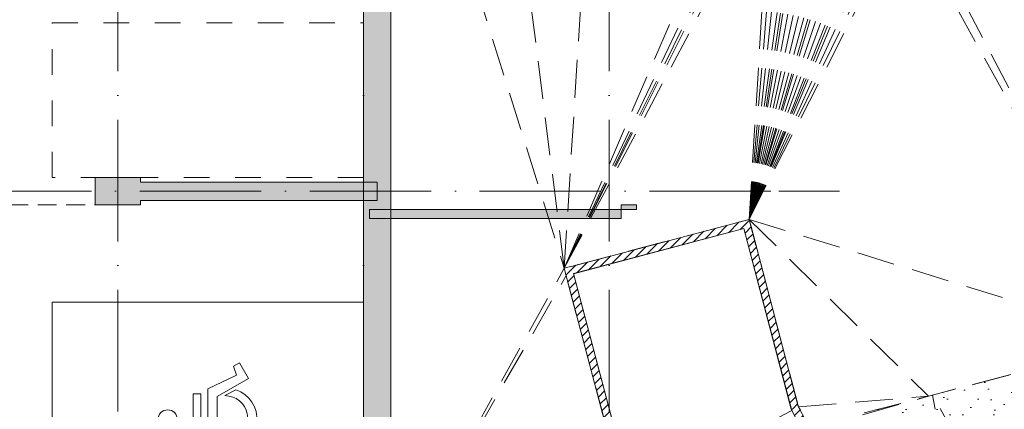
# Model space of a CAD drawing. Header units: millimetres. Extents: x -287545 to 1001608, y -673832 to 307178.
# Tile 28 of 64: x 67013 to 83245, y -47390 to -40975. Entities that reach past the tile are written whole.
import ezdxf
from ezdxf.enums import TextEntityAlignment as Align

# ---------------------------------------------------------------- set-up
doc = ezdxf.new("R2010")
doc.units = ezdxf.units.MM
doc.header["$MEASUREMENT"] = 0
for name, pattern in [('B0701', [468.239987, 311.999989, -156.239998]), ('B0703', [937.400007, 625, -312.400007]), ('Dashed', [846.666667, 423.333333, -423.333333]), ('v1', [2800, 1000, -400, 0, -400, 1000, 0])]:
    doc.linetypes.add(name, pattern=pattern)
for name, color, linetype in [('21 Buitenwanden', 7, 'Continuous'), ('21 Buitenwanden Doorsnede-arcering', 7, 'Continuous'), ('22 NC Binnenwanden', 7, 'Continuous'), ('22 NC Binnenwanden Doorsnede-arcering', 7, 'Continuous'), ('28 Draagconstructies - Kolommen INT', 7, 'Continuous'), ('28 Draagconstructies - Kolommen INT Doorsnede-arcering', 7, 'Continuous'), ('90 Terrein Inrichting', 7, 'Continuous'), ('90 Terrein omgeving', 7, 'Continuous'), ('90 Terrein omgeving Afdek-arcering', 7, 'Continuous'), ('90 Terrein omgeving Doorsnede-arcering', 7, 'Continuous'), ('A Stramien', 7, 'Continuous'), ('Info Algemeen', 7, 'Continuous')]:
    doc.layers.add(name, color=color, linetype=linetype)
doc.styles.add('GENERATED_STYLE_4', font='arial.ttf')
pattern_1 = [(45, (0, 0), (-70.71068, 70.71068), [])]

# ---------------------------------------------------------------- blocks, each defined once
blk = doc.blocks.new('Mesh_2_1', base_point=(72780, -44250))
at = {"layer": '90 Terrein omgeving Afdek-arcering', "linetype": 'Continuous', "lineweight": 0, "true_color": 0xb9d3a7}
blk.add_hatch(color=9, dxfattribs=at).paths.add_polyline_path([(72780, -44250), (76930, -44250), (76930, -44100), (72780, -44100)])
at = {"layer": '90 Terrein omgeving', "color": 252, "linetype": 'Continuous', "lineweight": 0, "true_color": 0x969696, "flags": 128}
blk.add_lwpolyline([(72780, -44250), (76930, -44250), (76930, -44100), (72780, -44100)], close=True, dxfattribs=at)
blk = doc.blocks.new('Mesh_5_1', base_point=(76930, -44025))
at = {"layer": '90 Terrein omgeving Afdek-arcering', "linetype": 'Continuous', "lineweight": 0, "true_color": 0xb9d3a7}
blk.add_hatch(color=9, dxfattribs=at).paths.add_polyline_path([(76930, -44025), (76930, -44100), (77180, -44100), (77180, -44025)])
at = {"layer": '90 Terrein omgeving', "color": 252, "linetype": 'Continuous', "lineweight": 0, "true_color": 0x969696, "flags": 128}
blk.add_lwpolyline([(76930, -44025), (76930, -44100), (77180, -44100), (77180, -44025)], close=True, dxfattribs=at)
blk = doc.blocks.new('Mesh_8_1', base_point=(73130, -35925))
at = {"layer": '90 Terrein omgeving', "color": 255, "linetype": 'B0703', "lineweight": 0}
for p, q in [((73130, -35925), (75991, -45068)), ((75991, -45068), (74833, -35925)), ((76536, -36300), (74833, -35925)), ((75991, -45068), (76536, -36300)), ((78981, -38151), (76536, -36300)), ((75991, -45068), (78981, -38151)), ((75991, -45068), (79153, -38395)), ((75991, -45068), (79228, -38494)), ((75991, -45068), (79278, -38560)), ((75991, -45068), (79384, -38685)), ((79037, -44263), (79384, -38685)), ((79037, -44263), (79498, -38804)), ((79037, -44263), (79619, -38915)), ((79037, -44263), (79747, -39019)), ((79037, -44263), (79831, -39079)), ((79037, -44263), (79886, -39116)), ((79037, -44263), (80003, -39183)), ((79037, -44263), (81605, -39240)), ((79037, -44263), (80124, -39241)), ((85492, -46252), (81605, -39240)), ((87305, -41951), (81787, -39169)), ((85492, -46252), (81787, -39169)), ((79037, -44263), (80249, -39289)), ((79037, -44263), (81443, -39290)), ((79037, -44263), (80377, -39328)), ((79037, -44263), (81277, -39332)), ((79037, -44263), (80477, -39351)), ((79037, -44263), (81110, -39363)), ((79037, -44263), (80543, -39364)), ((79037, -44263), (81026, -39373)), ((79037, -44263), (80677, -39380)), ((79037, -44263), (80947, -39382)), ((79037, -44263), (80812, -39386)), ((85492, -46252), (87305, -41951)), ((87338, -42065), (87305, -41951)), ((85492, -46252), (87338, -42065)), ((79037, -44263), (85492, -46252)), ((79037, -44263), (81998, -47175)), ((73130, -50206), (75991, -45068)), ((73130, -50206), (76022, -45189)), ((79853, -47350), (81998, -47175)), ((73130, -50206), (76790, -48092))]:
    blk.add_line(p, q, dxfattribs=at)
at = {"layer": '90 Terrein omgeving', "color": 252, "linetype": 'B0703', "lineweight": 0, "true_color": 0x969696, "flags": 128}
blk.add_lwpolyline([(73130, -35925), (73130, -50206), (76790, -49236), (76790, -48092), (76022, -45189), (75991, -45068), (79037, -44263), (79853, -47350), (80049, -47724), (81998, -47175), (85492, -46252), (88222, -45192), (87338, -42065, 0.014787), (87305, -41951, -0.009433), (87078, -40886, 0.029447), (86889, -40082, 0.132457), (86126, -38887, 0.175092), (84434, -38195, 0.003145), (84391, -38194, 0.081597), (83441, -38402, 0.026375), (82545, -38813, -0.020839), (81787, -39169, -0.068942), (81026, -39373, -0.076511), (80477, -39351, -0.098735), (79831, -39079, -0.079096), (79228, -38494, -0.024505), (78739, -37774, 0.027053), (78242, -37047, 0.091945), (77641, -36498, 0.126478), (76874, -36287, 0.037205), (76536, -36300), (76536, -35925), (74833, -35925)], format="xyb", close=True, dxfattribs=at)
blk = doc.blocks.new('Parkeerplaatsen 27 KM_5')
at = {"layer": '90 Terrein Inrichting', "color": 255, "linetype": 'Continuous', "lineweight": 0}
for p, q in [((2550, 5130), (0, 5130)), ((0, 5130), (0, 0)), ((3956, 2409), (3956, 3228)), ((4116, 3068), (4116, 2807)), ((4116, 2807), (4537, 2807)), ((4537, 2807), (4537, 2679)), ((3918, 2743), (3918, 2594)), ((4537, 2679), (4107, 2679)), ((4107, 2679), (4107, 2564)), ((4107, 2564), (4624, 2564)), ((4624, 2564), (4849, 2091)), ((4496, 2409), (3956, 2409)), ((4792, 1895), (4496, 2409)), ((4510, 2284), (4605, 2105)), ((4849, 2091), (4994, 2143)), ((4994, 2143), (5048, 2043)), ((5048, 2043), (4792, 1895)), ((0, 0), (2550, 0))]:
    blk.add_line(p, q, dxfattribs=at)
at = {"layer": '90 Terrein Inrichting', "color": 255, "linetype": 'Continuous', "lineweight": 0, "flags": 128}
blk.add_lwpolyline([(2550, 0), (6050, 0), (6050, 5130), (2550, 5130)], close=True, dxfattribs=at)
at = {"layer": '90 Terrein Inrichting', "color": 255, "linetype": 'Continuous', "lineweight": 0}
for centre, radius, start, end in [((4116, 3228), 160, 270, 180), ((4117, 2268), 515, 112.7545, 341.4862), ((4132, 2284), 377, 124.6308, 0)]:
    blk.add_arc(centre, radius, start, end, dxfattribs=at)
for p in [(2550, 0), (6050, 0)]:
    blk.add_point(p, dxfattribs=at)
blk = doc.blocks.new('Mesh_19_1', base_point=(80027, -47682))
at = {"layer": '90 Terrein omgeving Afdek-arcering', "linetype": 'Continuous', "lineweight": 0, "true_color": 0xb9d3a7}
h = blk.add_hatch(dxfattribs=at)
h.set_pattern_fill('910_PUNTJES_A_0001', color=9, style=0, pattern_type=2)
h.set_pattern_definition([(45, (0, 800), (-254.5584, 254.5584), [0, -240, 0, -360]), (110, (800, 800), (338.2893, 123.1273), [0, -176, 0, -304])])
h.paths.add_polyline_path([(80027, -47682), (83258, -53846), (83467, -54246), (85665, -53665), (85665, -53667), (88222, -52990), (88222, -45192), (85443, -46264), (82064, -47158)])
at = {"layer": '90 Terrein omgeving', "color": 255, "linetype": 'B0703', "lineweight": 0}
for p, q in [((88222, -52990), (85443, -46264)), ((85665, -53665), (85443, -46264)), ((85665, -53665), (82064, -47158)), ((83258, -53846), (82064, -47158)), ((85665, -53665), (88222, -52990)), ((83258, -53846), (85665, -53665))]:
    blk.add_line(p, q, dxfattribs=at)
at = {"layer": '90 Terrein omgeving', "color": 252, "linetype": 'B0703', "lineweight": 0, "true_color": 0x969696, "flags": 128}
blk.add_lwpolyline([(80027, -47682), (82064, -47158), (85443, -46264), (88222, -45192), (88222, -52990), (85665, -53667), (85665, -53665), (83467, -54246), (83258, -53846)], close=True, dxfattribs=at)
blk = doc.blocks.new('Slab_15_1', base_point=(78415, -48107))
at = {"layer": '90 Terrein omgeving', "color": 253, "linetype": 'Continuous', "lineweight": 0, "true_color": 0x99a3a6, "flags": 128}
blk.add_lwpolyline([(78415, -48107), (76923, -48107), (76143, -45157), (78951, -44414), (79744, -47411)], close=True, dxfattribs=at)
blk = doc.blocks.new('Wall_10_1', base_point=(72905, -76425))
at = {"layer": '21 Buitenwanden Doorsnede-arcering', "linetype": 'Continuous', "lineweight": 0, "true_color": 0x323232}
blk.add_hatch(color=250, dxfattribs=at).paths.add_polyline_path([(72680, -76175), (73130, -76175), (73130, -37484), (72680, -37484)])
at = {"layer": '21 Buitenwanden', "color": 1, "linetype": 'Continuous', "lineweight": 0, "flags": 128}
for points in [[(72680, -37484), (72680, -76175)], [(73130, -76425), (73130, -37484)]]:
    blk.add_lwpolyline(points, dxfattribs=at)
blk = doc.blocks.new('Wall_69_1', base_point=(69005, -43800))
at = {"layer": '22 NC Binnenwanden Doorsnede-arcering', "linetype": 'Continuous', "lineweight": 0}
blk.add_hatch(color=251, dxfattribs=at).paths.add_polyline_path([(69005, -43950), (72905, -43950), (72905, -43650), (69005, -43650)])
at = {"layer": '22 NC Binnenwanden', "color": 1, "linetype": 'Continuous', "lineweight": 0, "flags": 128}
for points in [[(72905, -43650), (69005, -43650)], [(72905, -43950), (72905, -43650)], [(69005, -43950), (72905, -43950)]]:
    blk.add_lwpolyline(points, dxfattribs=at)
blk = doc.blocks.new('Beam_42_1', base_point=(79731, -47387))
at = {"layer": '90 Terrein omgeving Doorsnede-arcering', "linetype": 'Continuous', "lineweight": 0, "true_color": 0x000000}
h = blk.add_hatch(dxfattribs=at)
h.set_pattern_fill('220_GEWAPEND_BETON___PRE_62', color=18, style=0, pattern_type=2)
h.set_pattern_definition(pattern_1)
h.paths.add_polyline_path([(79072, -44382), (78951, -44414), (79731, -47387), (79849, -47342)])
at = {"layer": '90 Terrein omgeving', "color": 2, "linetype": 'Continuous', "lineweight": 0}
for p, q in [((78951, -44414), (79731, -47387)), ((79072, -44382), (79849, -47342))]:
    blk.add_line(p, q, dxfattribs=at)
blk = doc.blocks.new('Beam_43_1', base_point=(79072, -44382))
at = {"layer": '90 Terrein omgeving Doorsnede-arcering', "linetype": 'Continuous', "lineweight": 0, "true_color": 0x000000}
h = blk.add_hatch(dxfattribs=at)
h.set_pattern_fill('220_GEWAPEND_BETON___PRE_62', color=18, style=0, pattern_type=2)
h.set_pattern_definition(pattern_1)
h.paths.add_polyline_path([(76111, -45036), (76143, -45157), (79072, -44382), (79040, -44262)])
at = {"layer": '90 Terrein omgeving', "color": 2, "linetype": 'Continuous', "lineweight": 0}
for p, q in [((79040, -44262), (76111, -45036)), ((79040, -44262), (79072, -44382)), ((78951, -44414), (76143, -45157))]:
    blk.add_line(p, q, dxfattribs=at)
blk = doc.blocks.new('Beam_44_1', base_point=(76111, -45036))
at = {"layer": '90 Terrein omgeving Doorsnede-arcering', "linetype": 'Continuous', "lineweight": 0, "true_color": 0x000000}
h = blk.add_hatch(dxfattribs=at)
h.set_pattern_fill('220_GEWAPEND_BETON___PRE_62', color=18, style=0, pattern_type=2)
h.set_pattern_definition(pattern_1)
h.paths.add_polyline_path([(76790, -48092), (76915, -48075), (76111, -45036), (75991, -45068)])
at = {"layer": '90 Terrein omgeving', "color": 2, "linetype": 'Continuous', "lineweight": 0}
for p, q in [((76111, -45036), (75991, -45068)), ((75991, -45068), (76790, -48092)), ((76143, -45157), (76915, -48075))]:
    blk.add_line(p, q, dxfattribs=at)
blk = doc.blocks.new('Beam_45_1', base_point=(79731, -47387))
at = {"layer": '90 Terrein omgeving Doorsnede-arcering', "linetype": 'Continuous', "lineweight": 0, "true_color": 0x000000}
h = blk.add_hatch(dxfattribs=at)
h.set_pattern_fill('220_GEWAPEND_BETON___PRE_62', color=18, style=0, pattern_type=2)
h.set_pattern_definition(pattern_1)
h.paths.add_polyline_path([(79871, -47653), (79981, -47595), (79849, -47342), (79731, -47387)])
at = {"layer": '90 Terrein omgeving', "color": 2, "linetype": 'Continuous', "lineweight": 0}
for p, q in [((79731, -47387), (79871, -47653)), ((79849, -47342), (79981, -47595))]:
    blk.add_line(p, q, dxfattribs=at)
blk = doc.blocks.new('Column_91_1', base_point=(68630, -43800))
at = {"layer": '28 Draagconstructies - Kolommen INT Doorsnede-arcering', "linetype": 'Continuous', "lineweight": 0, "true_color": 0x323232}
blk.add_hatch(color=250, dxfattribs=at).paths.add_polyline_path([(68255, -44025), (69005, -44025), (69005, -43950), (69005, -43650), (69005, -43575), (68255, -43575)])
at = {"layer": '28 Draagconstructies - Kolommen INT', "color": 5, "linetype": 'Continuous', "lineweight": 0, "flags": 128}
blk.add_lwpolyline([(69005, -43650), (69005, -43575), (68255, -43575), (68255, -44025), (69005, -44025), (69005, -43950)], dxfattribs=at)
blk = doc.blocks.new('Standard grid marker')
at = {"layer": 'A Stramien', "color": 9, "linetype": 'v1', "lineweight": 0, "true_color": 0xc8c8c8}
for p, q in [((1000, 0), (77736, 0)), ((77736, 0), (78736, 0))]:
    blk.add_line(p, q, dxfattribs=at)
at = {"layer": 'A Stramien', "color": 252, "lineweight": 0, "true_color": 0x969696, "style": 'GENERATED_STYLE_4'}
blk.add_attdef('AC_MarkerText_1', text='', height=300, dxfattribs=at).set_placement((-300, 150), align=Align.TOP_CENTER)
blk = doc.blocks.new('Standard grid marker_9')
at = {"layer": 'A Stramien', "color": 9, "linetype": 'v1', "lineweight": 0, "true_color": 0xc8c8c8}
blk.add_line((1000, 0), (78292, 0), dxfattribs=at)
at = {"layer": 'A Stramien', "color": 252, "lineweight": 0, "true_color": 0x969696, "style": 'GENERATED_STYLE_4'}
for tag, p in [('AC_MarkerText_1_0', (-81, -69)), ('AC_MarkerText_1_1', (79810, -69))]:
    blk.add_attdef(tag, text='', height=300, rotation=270, dxfattribs=at).set_placement(p, align=Align.TOP_CENTER)

msp = doc.modelspace()

# ---------------------------------------------------------------- linework, layer by layer
at = {"color": 2, "linetype": 'B0701', "lineweight": 0}
msp.add_lwpolyline([(44555, -76425), (44555, -60225), (60755, -60225), (60755, -44025), (68630, -44025)], dxfattribs=at)
msp.add_lwpolyline([(44555, -76425), (44555, -60225), (60755, -60225), (60755, -44025), (68630, -44025)], dxfattribs=at)
at = {"layer": 'Info Algemeen', "color": 94, "linetype": 'Dashed', "lineweight": 0}
msp.add_lwpolyline([(67550, -41025), (72680, -41025), (72680, -43575), (67550, -43575)], close=True, dxfattribs=at)

# ---------------------------------------------------------------- block references
at = {"layer": '21 Buitenwanden', "color": 1, "lineweight": 0}
msp.add_blockref('Wall_10_1', (72904.7, -76425), dxfattribs=at)
at = {"layer": '22 NC Binnenwanden', "color": 1, "lineweight": 0}
msp.add_blockref('Wall_69_1', (69005, -43800), dxfattribs=at)
at = {"layer": '28 Draagconstructies - Kolommen INT', "color": 5, "lineweight": 0}
msp.add_blockref('Column_91_1', (68630, -43800), dxfattribs=at)
at = {"layer": '90 Terrein Inrichting', "color": 1, "linetype": 'Continuous', "lineweight": 0, "zscale": 1000, "rotation": 90.00000000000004}
msp.add_blockref('Parkeerplaatsen 27 KM_5', (72680, -51675), dxfattribs=at)
at = {"layer": '90 Terrein omgeving', "color": 252, "lineweight": 0, "true_color": 0x969696}
for name, p in [('Mesh_8_1', (73129.7, -35925)), ('Mesh_2_1', (72780, -44250)), ('Mesh_5_1', (76930, -44025)), ('Mesh_19_1', (80026.9, -47681.7))]:
    msp.add_blockref(name, p, dxfattribs=at)
at = {"layer": '90 Terrein omgeving', "color": 9, "lineweight": 0}
for name, p in [('Beam_43_1', (79072.3, -44382.4)), ('Beam_42_1', (79731.3, -47387)), ('Beam_44_1', (76111.4, -45035.8)), ('Beam_45_1', (79731.3, -47387))]:
    msp.add_blockref(name, p, dxfattribs=at)
at = {"layer": '90 Terrein omgeving', "color": 253, "linetype": 'Continuous', "lineweight": 0, "true_color": 0x99a3a6}
msp.add_blockref('Slab_15_1', (78415.1, -48106.9), dxfattribs=at)
at = {"layer": 'A Stramien', "color": 1, "linetype": 'Continuous', "lineweight": 0, "zscale": 1000, "rotation": 90}
for p in [(68630, -81027.3), (72680, -81027.3), (76730, -81027.3)]:
    msp.add_blockref('Standard grid marker_9', p, dxfattribs=at)
at = {"layer": 'A Stramien', "color": 1, "linetype": 'Continuous', "lineweight": 0, "zscale": 1000}
msp.add_blockref('Standard grid marker', (1790.4, -43800), dxfattribs=at)

doc.saveas('drawing.dxf')
